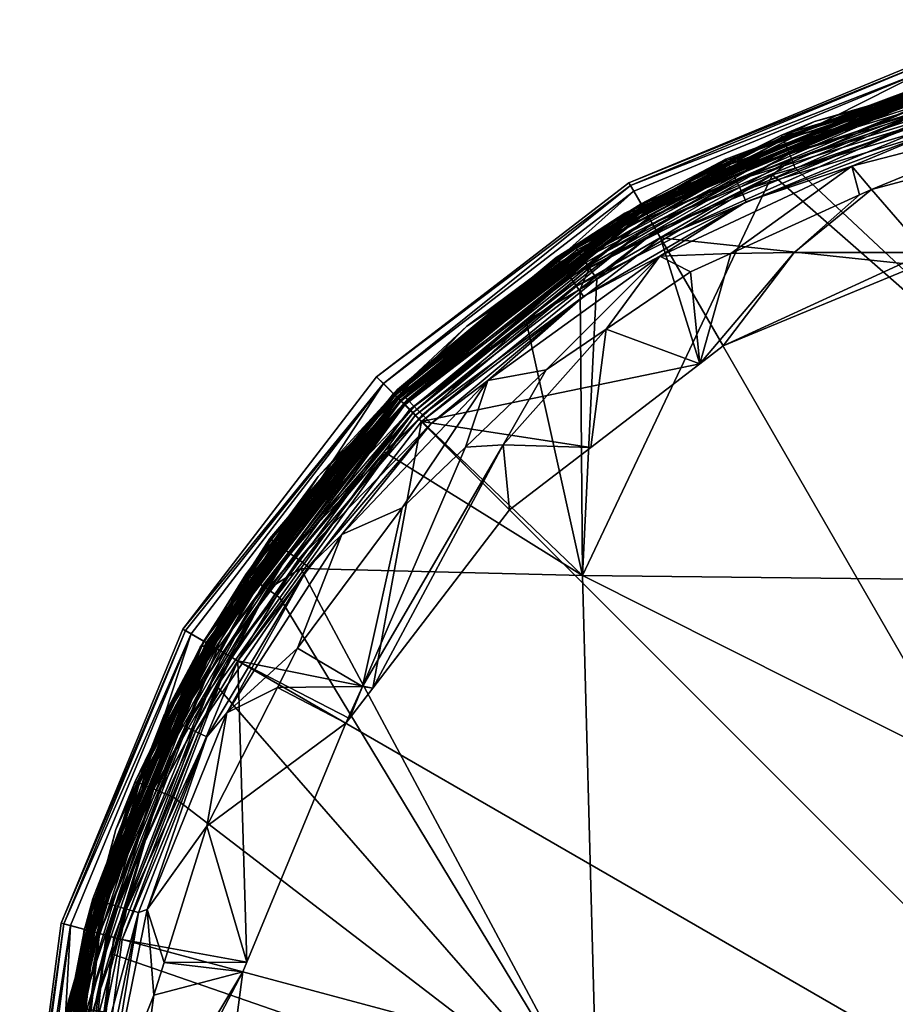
# Model space of a CAD drawing. Extents: x -0.025 to 0.025, y -0.185 to 0.025.
# Tile 47 of 52: x -0.025 to -0.007, y 0.005 to 0.025. Entities that reach past the tile are written whole.
import ezdxf

# ---------------------------------------------------------------- set-up
doc = ezdxf.new("R2010")
doc.units = 0
doc.layers.add('mesh', color=7, linetype='CONTINUOUS')

msp = doc.modelspace()

# ---------------------------------------------------------------- meshes
at = {"layer": 'mesh'}
mesh = msp.add_polyface(dxfattribs=at)
corners = [(-0.018323, 0.011553, 0.321277), (-0.018597, 0.010883, 0.32145), (-0.018674, 0.010782, 0.32145), (-0.01811, 0.011517, 0.32145), (-0.015382, 0.016603, 0.319338), (-0.015248, 0.015248, 0.32145), (-0.020105, 0.011529, 0.317856), (-0.019685, 0.012351, 0.31786), (-0.017499, 0.015289, 0.317864), (-0.016174, 0.016557, 0.31786), (-0.016891, 0.017054, 0.317866), (-0.018759, 0.014729, 0.317869), (-0.019454, 0.014057, 0.317868), (0.0066, 0.024631), (0, 0.0255), (0, 0), (-0.022084, 0.01275), (-0.024631, 0.0066), (-0.018031, 0.018031), (-0.01275, 0.022084), (-0.0255, 0), (-0.024631, -0.0066), (-0.020937, 0.012085, 0.32145), (-0.017095, 0.017092, 0.32145), (-0.021544, 0.012435, 0.322145), (-0.021522, 0.012422, 0.321965), (-0.01759, 0.017587, 0.322145), (-0.021461, 0.012387, 0.321797), (-0.017573, 0.017569, 0.321965), (-0.021365, 0.012332, 0.321653), (-0.017523, 0.01752, 0.321797), (-0.021239, 0.012259, 0.321543), (-0.017444, 0.017441, 0.321653), (-0.021094, 0.012175, 0.321474), (-0.017342, 0.017338, 0.321543), (-0.017223, 0.01722, 0.321474), (-0.017268, 0.017283, 0.357508), (-0.020308, 0.013584, 0.357521), (-0.020418, 0.013658, 0.357465), (-0.017876, 0.016457, 0.357544), (-0.019618, 0.014017, 0.357549), (-0.012236, -0.009027, 0.358674), (-0.022723, -0.008615, 0.357713), (-0.013008, -0.003303, 0.358692), (-0.024143, -0.002756, 0.357669), (-0.013413, 0.002439, 0.358625), (-0.023925, -0.003655, 0.357675), (-0.023952, -0.003545, 0.357675), (-0.022279, 0.009237, 0.357564), (-0.021373, 0.01156, 0.357555), (-0.024008, 0.002352, 0.357615), (-0.023712, 0.004734, 0.35759), (-0.013726, 0.013874, 0.35814), (-0.020054, 0.013407, 0.357551), (0, 0.006984, 0.358891), (0, 0.013722, 0.358537), (0, 0.002476, 0.35893), (0, -0.003197, 0.358978), (0, -0.008899, 0.358934), (-0.021645, 0.012497, 0.184898), (-0.021564, 0.01245, 0.184777), (-0.017673, 0.017673, 0.184898), (-0.017536, 0.017536, 0.184), (-0.017607, 0.017607, 0.184777), (-0.021477, 0.0124, 0.184), (-0.0216, 0.012471, 0.004059), (-0.021477, 0.0124, 0.004), (-0.017536, 0.017536, 0.004), (-0.0216, 0.012471, 0.183941), (-0.021651, 0.0125, 0.1838), (-0.017659, 0.017659, 0.1839), (-0.01745, 0.017465, 0.35737), (-0.020522, 0.013727, 0.357384)]
mesh.append_faces([[corners[k] for k in face] for face in [(0, 1, 2, 2), (0, 3, 1, 1), (4, 3, 0, 0), (5, 3, 4, 4), (6, 0, 2, 2), (7, 0, 6, 6), (0, 8, 9, 9), (7, 8, 0, 0), (10, 11, 12, 12), (11, 8, 7, 7), (13, 14, 15, 15), (15, 16, 17, 17), (15, 18, 16, 16), (19, 18, 15, 15), (15, 20, 21, 21), (17, 20, 15, 15), (22, 2, 1, 1), (3, 22, 1, 1), (3, 23, 22, 22), (5, 23, 3, 3), (24, 25, 26, 26), (25, 27, 28, 28), (27, 29, 30, 30), (29, 31, 32, 32), (31, 33, 34, 34), (33, 22, 35, 35), (36, 37, 38, 38), (37, 39, 40, 40), (41, 42, 43, 43), (43, 44, 45, 45), (46, 47, 43, 43), (45, 48, 49, 49), (50, 51, 45, 45), (45, 40, 52, 52), (45, 53, 40, 40), (49, 53, 45, 45), (54, 52, 55, 55), (54, 45, 52, 52), (56, 45, 54, 54), (57, 45, 56, 56), (57, 43, 45, 45), (58, 43, 57, 57), (58, 41, 43, 43), (59, 60, 61, 61), (62, 63, 64, 64), (65, 66, 67, 67), (64, 68, 62, 62), (68, 69, 70, 70), (71, 38, 72, 72)]])
mesh = msp.add_polyface(dxfattribs=at)
corners = [(-0.006667, 0.02406, 0.317069), (-0.006467, 0.024132, 0.316812), (-0.002646, 0.02486, 0.316801), (-0.006677, 0.024092, 0.316812), (-0.010725, 0.022583, 0.316832), (-0.010709, 0.022553, 0.31709), (-0.006409, 0.02314, 0.317812), (-0.006478, 0.023387, 0.317776), (-0.00254, 0.023879, 0.317801), (-0.00664, 0.023965, 0.317309), (-0.002631, 0.024729, 0.317297), (-0.006542, 0.023617, 0.317675), (-0.006597, 0.023814, 0.317515), (-0.002592, 0.02437, 0.317662), (-0.010597, 0.022322, 0.317537), (-0.002567, 0.024133, 0.317764), (-0.002614, 0.024573, 0.317503), (-0.003788, 0.023547, 0.317805), (-0.006439, 0.024025, 0.322145), (-0.012426, 0.021519, 0.321965), (-0.006432, 0.024001, 0.321965), (-0.012391, 0.021458, 0.321797), (-0.006414, 0.023933, 0.321797), (-0.003983, 0.023968, 0.357414), (-0.004722, 0.023748, 0.35742), (-0.004772, 0.02396, 0.357386), (-0.004823, 0.024213, 0.357244), (-0.009442, 0.022812, 0.357286), (-0.004845, 0.02432, 0.357138), (-0.004798, 0.024091, 0.357328), (-0.009394, 0.022697, 0.357369), (-0.009342, 0.022574, 0.357427), (-0.009275, 0.022396, 0.357459), (-0.004884, 0.024503, 0.356736), (-0.005105, 0.02447, 0.356601), (-0.004885, 0.024498, 0.3566), (-0.006451, 0.024077, 0.356613), (-0.008867, 0.023371, 0.356634), (-0.00956, 0.023084, 0.35678), (-0.004876, 0.024467, 0.356877), (-0.009545, 0.023051, 0.35692), (-0.004863, 0.024406, 0.357013), (-0.009519, 0.022993, 0.357056), (-0.009485, 0.022912, 0.357181), (0, 0.024873, 0.322145), (-0.009542, 0.023044, 0.356642), (-0.006469, 0.024142, 0.184898), (-0.01245, 0.021564, 0.184777), (-0.006445, 0.024052, 0.184777), (0, 0.024993, 0.184898), (-0.006419, 0.023955, 0.184), (0, 0.0249, 0.184777), (-0.0066, 0.024631), (0, 0.0255, 0.0038), (-0.0066, 0.024631, 0.0038), (-0.0124, 0.021477, 0.004), (-0.006548, 0.024438, 0.004), (-0.006419, 0.023955, 0.004), (-0.012721, 0.022033, 0.003941), (-0.006585, 0.024575, 0.003941), (-0.01275, 0.022084, 0.0038), (-0.00647, 0.024148, 0.0042), (0, 0.025, 0.1838), (-0.00647, 0.024148, 0.1838), (-0.012471, 0.0216, 0.004059), (-0.006455, 0.024092, 0.004059), (-0.012471, 0.0216, 0.183941), (-0.006455, 0.024092, 0.183941), (-0.0125, 0.021651, 0.1838)]
mesh.append_faces([[corners[k] for k in face] for face in [(0, 1, 2, 2), (0, 3, 1, 1), (0, 4, 3, 3), (5, 4, 0, 0), (6, 7, 8, 8), (9, 0, 10, 10), (9, 5, 0, 0), (11, 12, 13, 13), (11, 14, 12, 12), (7, 11, 15, 15), (9, 16, 12, 12), (10, 16, 9, 9), (8, 17, 6, 6), (18, 19, 20, 20), (20, 21, 22, 22), (23, 24, 25, 25), (26, 27, 28, 28), (29, 30, 26, 26), (25, 31, 29, 29), (24, 32, 25, 25), (33, 34, 35, 35), (36, 34, 33, 33), (33, 37, 36, 36), (33, 38, 37, 37), (39, 38, 33, 33), (39, 40, 38, 38), (41, 40, 39, 39), (41, 42, 40, 40), (28, 42, 41, 41), (27, 43, 28, 28), (18, 34, 36, 36), (18, 35, 34, 34), (44, 35, 18, 18), (18, 37, 45, 45), (36, 37, 18, 18), (46, 47, 48, 48), (46, 1, 3, 3), (49, 1, 46, 46), (4, 46, 3, 3), (50, 51, 48, 48), (52, 53, 54, 54), (55, 56, 57, 57), (56, 58, 59, 59), (59, 60, 54, 54), (61, 62, 63, 63), (61, 64, 65, 65), (65, 55, 57, 57), (50, 66, 67, 67), (67, 68, 63, 63)]])
mesh = msp.add_polyface(dxfattribs=at)
corners = [(-0.010709, 0.022553, 0.31709), (-0.012458, 0.021578, 0.316842), (-0.010725, 0.022583, 0.316832), (-0.014253, 0.020498, 0.31711), (-0.014274, 0.020525, 0.316852), (-0.010295, 0.021689, 0.317832), (-0.013849, 0.019922, 0.317817), (-0.010405, 0.021921, 0.317796), (-0.010666, 0.022464, 0.31733), (-0.014196, 0.020417, 0.317351), (-0.010508, 0.022137, 0.317696), (-0.014105, 0.020288, 0.317557), (-0.010597, 0.022322, 0.317537), (-0.013987, 0.020119, 0.317716), (-0.006597, 0.023814, 0.317515), (-0.008085, 0.022438, 0.317822), (-0.012104, 0.020551, 0.317844), (-0.012438, 0.02154, 0.322145), (-0.012426, 0.021519, 0.321965), (-0.006439, 0.024025, 0.322145), (-0.012837, 0.021449, 0.356679), (-0.012486, 0.021619, 0.356675), (-0.01389, 0.020769, 0.35683), (-0.00956, 0.023084, 0.35678), (-0.009542, 0.023044, 0.356642), (-0.009545, 0.023051, 0.35692), (-0.013868, 0.02074, 0.356971), (-0.009519, 0.022993, 0.357056), (-0.013832, 0.020688, 0.357106), (-0.009485, 0.022912, 0.357181), (-0.013782, 0.020615, 0.35723), (-0.013721, 0.020525, 0.357336), (-0.009442, 0.022812, 0.357286), (-0.013651, 0.020422, 0.357418), (-0.009394, 0.022697, 0.357369), (-0.009342, 0.022574, 0.357427), (-0.013577, 0.020311, 0.357474), (-0.009748, 0.022256, 0.357464), (-0.009275, 0.022396, 0.357459), (-0.013856, 0.020721, 0.35669), (-0.012497, 0.021645, 0.184898), (-0.01245, 0.021564, 0.184777), (-0.006469, 0.024142, 0.184898), (-0.0124, 0.021477, 0.184), (-0.006445, 0.024052, 0.184777), (-0.01275, 0.022084), (-0.0066, 0.024631, 0.0038), (-0.01275, 0.022084, 0.0038), (-0.0066, 0.024631), (-0.0124, 0.021477, 0.004), (-0.01265, 0.02191, 0.004), (-0.006548, 0.024438, 0.004), (-0.012721, 0.022033, 0.003941), (-0.006585, 0.024575, 0.003941), (-0.018031, 0.018031, 0.0038), (-0.0125, 0.021651, 0.0042), (-0.00647, 0.024148, 0.1838), (-0.0125, 0.021651, 0.1838), (-0.00647, 0.024148, 0.0042), (-0.012471, 0.0216, 0.004059), (-0.006455, 0.024092, 0.004059), (-0.012471, 0.0216, 0.183941), (-0.006419, 0.023955, 0.184), (-0.006455, 0.024092, 0.183941)]
mesh.append_faces([[corners[k] for k in face] for face in [(0, 1, 2, 2), (3, 1, 0, 0), (3, 4, 1, 1), (5, 6, 7, 7), (8, 3, 0, 0), (9, 3, 8, 8), (10, 11, 12, 12), (13, 11, 10, 10), (7, 13, 10, 10), (8, 12, 9, 9), (8, 14, 12, 12), (5, 15, 16, 16), (17, 18, 19, 19), (20, 21, 22, 22), (23, 21, 24, 24), (23, 22, 21, 21), (25, 22, 23, 23), (25, 26, 22, 22), (27, 26, 25, 25), (27, 28, 26, 26), (29, 28, 27, 27), (29, 30, 28, 28), (29, 31, 30, 30), (32, 31, 29, 29), (32, 33, 31, 31), (34, 33, 32, 32), (35, 36, 34, 34), (35, 37, 36, 36), (38, 37, 35, 35), (19, 24, 17, 17), (17, 20, 39, 39), (17, 21, 20, 20), (24, 21, 17, 17), (40, 41, 42, 42), (1, 40, 2, 2), (1, 4, 40, 40), (43, 44, 41, 41), (45, 46, 47, 47), (48, 46, 45, 45), (49, 50, 51, 51), (50, 52, 51, 51), (52, 47, 53, 53), (52, 54, 47, 47), (55, 56, 57, 57), (58, 56, 55, 55), (55, 59, 58, 58), (59, 49, 60, 60), (43, 61, 62, 62), (61, 57, 63, 63)]])
mesh = msp.add_polyface(dxfattribs=at)
corners = [(-0.004138, 0.022887, 0.317808), (-0.005581, 0.020829, 0.32145), (-0.004689, 0.022741, 0.31781), (-0.003172, 0.021146, 0.32145), (-0.006529, 0.02063, 0.321317), (-0.010782, 0.018674, 0.32145), (-0.009293, 0.02063, 0.319354), (-0.006701, 0.020365, 0.32145), (-0.006075, 0.020624, 0.32145), (-0.007674, 0.021951, 0.317821), (-0.007927, 0.021835, 0.317822), (-0.006409, 0.02314, 0.317812), (-0.010405, 0.021921, 0.317796), (-0.006478, 0.023387, 0.317776), (-0.010295, 0.021689, 0.317832), (-0.010666, 0.022464, 0.31733), (-0.010709, 0.022553, 0.31709), (-0.00664, 0.023965, 0.317309), (-0.010508, 0.022137, 0.317696), (-0.010597, 0.022322, 0.317537), (-0.006542, 0.023617, 0.317675), (-0.006597, 0.023814, 0.317515), (-0.008085, 0.022438, 0.317822), (-0.003788, 0.023547, 0.317805), (-0.010618, 0.020609, 0.317836), (0, 0), (-0.0066, 0.024631), (-0.01275, 0.022084), (-0.006257, 0.023349, 0.32145), (-0.012088, 0.020934, 0.32145), (-0.012426, 0.021519, 0.321965), (-0.012391, 0.021458, 0.321797), (-0.006432, 0.024001, 0.321965), (-0.006414, 0.023933, 0.321797), (-0.012335, 0.021361, 0.321653), (-0.006385, 0.023826, 0.321653), (-0.012263, 0.021236, 0.321543), (-0.006348, 0.023686, 0.321543), (-0.012178, 0.02109, 0.321474), (-0.006304, 0.023524, 0.321474), (-0.004823, 0.024213, 0.357244), (-0.009394, 0.022697, 0.357369), (-0.009442, 0.022812, 0.357286), (-0.004798, 0.024091, 0.357328), (-0.009342, 0.022574, 0.357427), (-0.004772, 0.02396, 0.357386), (-0.009275, 0.022396, 0.357459), (-0.00956, 0.023084, 0.35678), (-0.009542, 0.023044, 0.356642), (-0.008867, 0.023371, 0.356634), (-0.004845, 0.02432, 0.357138), (-0.009485, 0.022912, 0.357181), (-0.009519, 0.022993, 0.357056), (-0.004722, 0.023748, 0.35742), (0, 0.013722, 0.358537), (-0.009748, 0.022256, 0.357464), (-0.013726, 0.013874, 0.35814), (-0.010725, 0.022583, 0.316832), (-0.012497, 0.021645, 0.184898), (-0.006469, 0.024142, 0.184898), (-0.006419, 0.023955, 0.184), (-0.006445, 0.024052, 0.184777), (-0.0124, 0.021477, 0.184)]
mesh.append_faces([[corners[k] for k in face] for face in [(0, 1, 2, 2), (0, 3, 1, 1), (4, 5, 6, 6), (4, 7, 5, 5), (8, 7, 4, 4), (9, 6, 10, 10), (9, 4, 6, 6), (2, 4, 9, 9), (2, 8, 4, 4), (1, 8, 2, 2), (11, 12, 13, 13), (14, 12, 11, 11), (15, 16, 17, 17), (18, 19, 20, 20), (13, 18, 20, 20), (12, 18, 13, 13), (17, 21, 15, 15), (11, 22, 14, 14), (11, 23, 22, 22), (22, 10, 24, 24), (22, 9, 10, 10), (23, 9, 22, 22), (23, 2, 9, 9), (25, 26, 27, 27), (28, 1, 3, 3), (28, 8, 1, 1), (28, 7, 8, 8), (29, 7, 28, 28), (29, 5, 7, 7), (30, 31, 32, 32), (33, 34, 35, 35), (31, 34, 33, 33), (35, 36, 37, 37), (34, 36, 35, 35), (37, 38, 39, 39), (36, 38, 37, 37), (39, 29, 28, 28), (38, 29, 39, 39), (40, 41, 42, 42), (43, 44, 41, 41), (45, 46, 44, 44), (47, 48, 49, 49), (50, 51, 52, 52), (53, 54, 46, 46), (54, 55, 46, 46), (54, 56, 55, 55), (57, 58, 59, 59), (60, 61, 62, 62)]])
mesh = msp.add_polyface(dxfattribs=at)
corners = [(-0.007927, 0.021835, 0.317822), (-0.009293, 0.02063, 0.319354), (-0.010618, 0.020609, 0.317836), (-0.01127, 0.0183, 0.32145), (-0.010782, 0.018674, 0.32145), (-0.011463, 0.020223, 0.31784), (-0.01323, 0.019026, 0.317849), (-0.013548, 0.016551, 0.32145), (-0.015382, 0.016603, 0.319338), (-0.015248, 0.015248, 0.32145), (-0.014481, 0.018177, 0.317855), (-0.013702, 0.01971, 0.317852), (-0.013849, 0.019922, 0.317817), (-0.010295, 0.021689, 0.317832), (-0.017072, 0.017237, 0.317832), (-0.013987, 0.020119, 0.317716), (-0.010405, 0.021921, 0.317796), (-0.014196, 0.020417, 0.317351), (-0.010597, 0.022322, 0.317537), (-0.014105, 0.020288, 0.317557), (-0.012104, 0.020551, 0.317844), (-0.015703, 0.017951, 0.317863), (-0.008085, 0.022438, 0.317822), (-0.012088, 0.020934, 0.32145), (-0.017095, 0.017092, 0.32145), (-0.012438, 0.02154, 0.322145), (-0.017573, 0.017569, 0.321965), (-0.012426, 0.021519, 0.321965), (-0.017523, 0.01752, 0.321797), (-0.012391, 0.021458, 0.321797), (-0.017444, 0.017441, 0.321653), (-0.012335, 0.021361, 0.321653), (-0.017342, 0.017338, 0.321543), (-0.012263, 0.021236, 0.321543), (-0.017223, 0.01722, 0.321474), (-0.012178, 0.02109, 0.321474), (-0.013577, 0.020311, 0.357474), (-0.013425, 0.020069, 0.357504), (-0.013773, 0.019862, 0.357508), (-0.009748, 0.022256, 0.357464), (-0.012837, 0.021449, 0.356679), (-0.01389, 0.020769, 0.35683), (-0.013856, 0.020721, 0.35669), (-0.016141, 0.019088, 0.356715), (-0.017268, 0.017283, 0.357508), (-0.013651, 0.020422, 0.357418), (-0.014903, 0.01919, 0.35752), (-0.009394, 0.022697, 0.357369), (-0.013726, 0.013874, 0.35814), (-0.012497, 0.021645, 0.184898), (-0.017607, 0.017607, 0.184777), (-0.01245, 0.021564, 0.184777), (-0.017536, 0.017536, 0.004), (-0.01265, 0.02191, 0.004), (-0.0124, 0.021477, 0.004), (-0.01789, 0.01789, 0.004), (-0.012721, 0.022033, 0.003941), (-0.0125, 0.021651, 0.0042), (-0.012471, 0.0216, 0.004059), (-0.0124, 0.021477, 0.184), (-0.017536, 0.017536, 0.184), (-0.012471, 0.0216, 0.183941), (-0.017678, 0.017678, 0.1838), (-0.0125, 0.021651, 0.1838), (-0.01745, 0.017465, 0.35737), (-0.013721, 0.020525, 0.357336), (-0.017602, 0.017612, 0.356726)]
mesh.append_faces([[corners[k] for k in face] for face in [(0, 1, 2, 2), (1, 3, 2, 2), (1, 4, 3, 3), (3, 5, 2, 2), (3, 6, 5, 5), (7, 6, 3, 3), (7, 8, 6, 6), (9, 8, 7, 7), (8, 10, 6, 6), (11, 12, 13, 13), (11, 14, 12, 12), (12, 15, 16, 16), (17, 18, 19, 19), (11, 20, 21, 21), (13, 20, 11, 11), (20, 10, 21, 21), (20, 6, 10, 10), (20, 5, 6, 6), (20, 2, 5, 5), (22, 2, 20, 20), (23, 3, 4, 4), (24, 3, 23, 23), (24, 7, 3, 3), (25, 26, 27, 27), (27, 28, 29, 29), (29, 30, 31, 31), (31, 32, 33, 33), (33, 34, 35, 35), (35, 24, 23, 23), (36, 37, 38, 38), (36, 39, 37, 37), (40, 41, 42, 42), (41, 43, 42, 42), (36, 44, 45, 45), (38, 46, 36, 36), (47, 36, 45, 45), (48, 37, 39, 39), (48, 38, 37, 37), (46, 38, 48, 48), (25, 42, 43, 43), (49, 50, 51, 51), (52, 53, 54, 54), (53, 55, 56, 56), (57, 52, 58, 58), (58, 52, 54, 54), (59, 60, 61, 61), (61, 62, 63, 63), (45, 64, 65, 65), (43, 66, 25, 25)]])
mesh = msp.add_polyface(dxfattribs=at)
corners = [(-0.016891, 0.017054, 0.317866), (-0.019664, 0.014209, 0.317833), (-0.017072, 0.017237, 0.317832), (-0.019454, 0.014057, 0.317868), (-0.017499, 0.017667, 0.317366), (-0.020235, 0.014623, 0.317126), (-0.01757, 0.017737, 0.317125), (-0.020155, 0.014564, 0.317367), (-0.017242, 0.017408, 0.317731), (-0.020026, 0.014471, 0.317574), (-0.017388, 0.017555, 0.317572), (-0.019859, 0.01435, 0.317733), (-0.015703, 0.017951, 0.317863), (-0.018759, 0.014729, 0.317869), (-0.017499, 0.015289, 0.317864), (-0.016174, 0.016557, 0.31786), (-0.01759, 0.017587, 0.322145), (-0.021522, 0.012422, 0.321965), (-0.017573, 0.017569, 0.321965), (-0.021461, 0.012387, 0.321797), (-0.017523, 0.01752, 0.321797), (-0.021365, 0.012332, 0.321653), (-0.017444, 0.017441, 0.321653), (-0.021239, 0.012259, 0.321543), (-0.017342, 0.017338, 0.321543), (-0.021094, 0.012175, 0.321474), (-0.017223, 0.01722, 0.321474), (-0.020937, 0.012085, 0.32145), (-0.017095, 0.017092, 0.32145), (-0.017662, 0.017673, 0.356866), (-0.020769, 0.013891, 0.35688), (-0.019256, 0.015941, 0.356738), (-0.017636, 0.017648, 0.357006), (-0.020739, 0.013871, 0.35702), (-0.013868, 0.02074, 0.356971), (-0.017268, 0.017283, 0.357508), (-0.017876, 0.016457, 0.357544), (-0.020308, 0.013584, 0.357521), (-0.017131, 0.017142, 0.357538), (-0.017591, 0.017604, 0.357142), (-0.017528, 0.017542, 0.357265), (-0.020613, 0.013788, 0.357279), (-0.020686, 0.013837, 0.357155), (-0.013726, 0.013874, 0.35814), (-0.019618, 0.014017, 0.357549), (-0.017673, 0.017673, 0.184898), (-0.021564, 0.01245, 0.184777), (-0.017607, 0.017607, 0.184777), (-0.017594, 0.017761, 0.316866), (-0.020263, 0.014643, 0.316868), (-0.018031, 0.018031), (-0.018031, 0.018031, 0.0038), (-0.022084, 0.01275), (-0.01275, 0.022084, 0.0038), (-0.021477, 0.0124, 0.004), (-0.01789, 0.01789, 0.004), (-0.017536, 0.017536, 0.004), (-0.02191, 0.01265, 0.004), (-0.022033, 0.012721, 0.003941), (-0.022084, 0.01275, 0.0038), (-0.017678, 0.017678, 0.0042), (-0.017678, 0.017678, 0.1838), (-0.021651, 0.0125, 0.0042), (-0.0216, 0.012471, 0.004059), (-0.017536, 0.017536, 0.184), (-0.0216, 0.012471, 0.183941), (-0.017659, 0.017659, 0.1839), (-0.021651, 0.0125, 0.1838), (-0.01745, 0.017465, 0.35737), (-0.020418, 0.013658, 0.357465), (-0.017602, 0.017612, 0.356726), (-0.016141, 0.019088, 0.356715)]
mesh.append_faces([[corners[k] for k in face] for face in [(0, 1, 2, 2), (3, 1, 0, 0), (4, 5, 6, 6), (7, 5, 4, 4), (8, 9, 10, 10), (11, 9, 8, 8), (2, 11, 8, 8), (1, 11, 2, 2), (7, 10, 9, 9), (4, 10, 7, 7), (0, 12, 13, 13), (12, 14, 13, 13), (12, 15, 14, 14), (16, 17, 18, 18), (18, 19, 20, 20), (20, 21, 22, 22), (22, 23, 24, 24), (24, 25, 26, 26), (26, 27, 28, 28), (29, 30, 31, 31), (29, 32, 33, 33), (34, 32, 29, 29), (35, 36, 37, 37), (35, 38, 36, 36), (39, 40, 41, 41), (32, 39, 42, 42), (43, 44, 36, 36), (45, 46, 47, 47), (5, 48, 6, 6), (5, 49, 48, 48), (45, 48, 49, 49), (50, 51, 52, 52), (50, 53, 51, 51), (54, 55, 56, 56), (54, 57, 55, 55), (57, 58, 55, 55), (55, 59, 51, 51), (58, 59, 55, 55), (60, 61, 62, 62), (60, 63, 56, 56), (62, 63, 60, 60), (64, 65, 66, 66), (66, 67, 61, 61), (68, 41, 40, 40), (35, 69, 68, 68), (29, 70, 71, 71), (31, 70, 29, 29), (16, 70, 31, 31)]])
mesh = msp.add_polyface(dxfattribs=at)
corners = [(-0.015382, 0.016603, 0.319338), (-0.016174, 0.016557, 0.31786), (-0.014481, 0.018177, 0.317855), (-0.018323, 0.011553, 0.321277), (-0.016891, 0.017054, 0.317866), (-0.017072, 0.017237, 0.317832), (-0.013702, 0.01971, 0.317852), (-0.014196, 0.020417, 0.317351), (-0.01757, 0.017737, 0.317125), (-0.014253, 0.020498, 0.31711), (-0.017499, 0.017667, 0.317366), (-0.013987, 0.020119, 0.317716), (-0.017388, 0.017555, 0.317572), (-0.014105, 0.020288, 0.317557), (-0.017242, 0.017408, 0.317731), (-0.013849, 0.019922, 0.317817), (-0.015703, 0.017951, 0.317863), (-0.015248, 0.015248, 0.32145), (-0.013548, 0.016551, 0.32145), (-0.017095, 0.017092, 0.32145), (-0.01759, 0.017587, 0.322145), (-0.017573, 0.017569, 0.321965), (-0.012438, 0.02154, 0.322145), (-0.017523, 0.01752, 0.321797), (-0.012426, 0.021519, 0.321965), (-0.017444, 0.017441, 0.321653), (-0.012391, 0.021458, 0.321797), (-0.017342, 0.017338, 0.321543), (-0.012335, 0.021361, 0.321653), (-0.017223, 0.01722, 0.321474), (-0.012263, 0.021236, 0.321543), (-0.012178, 0.02109, 0.321474), (-0.01389, 0.020769, 0.35683), (-0.017662, 0.017673, 0.356866), (-0.016141, 0.019088, 0.356715), (-0.013868, 0.02074, 0.356971), (-0.013832, 0.020688, 0.357106), (-0.017636, 0.017648, 0.357006), (-0.014903, 0.01919, 0.35752), (-0.017131, 0.017142, 0.357538), (-0.017268, 0.017283, 0.357508), (-0.013782, 0.020615, 0.35723), (-0.017528, 0.017542, 0.357265), (-0.017591, 0.017604, 0.357142), (-0.013577, 0.020311, 0.357474), (-0.013726, 0.013874, 0.35814), (-0.017876, 0.016457, 0.357544), (-0.017673, 0.017673, 0.184898), (-0.017607, 0.017607, 0.184777), (-0.012497, 0.021645, 0.184898), (-0.017594, 0.017761, 0.316866), (-0.014274, 0.020525, 0.316852), (-0.017536, 0.017536, 0.184), (-0.01245, 0.021564, 0.184777), (-0.0124, 0.021477, 0.184), (-0.01275, 0.022084), (-0.01275, 0.022084, 0.0038), (-0.018031, 0.018031), (-0.017536, 0.017536, 0.004), (-0.01789, 0.01789, 0.004), (-0.01265, 0.02191, 0.004), (-0.018031, 0.018031, 0.0038), (-0.012721, 0.022033, 0.003941), (-0.017678, 0.017678, 0.0042), (-0.0125, 0.021651, 0.1838), (-0.017678, 0.017678, 0.1838), (-0.0125, 0.021651, 0.0042), (-0.017659, 0.017659, 0.1839), (-0.012471, 0.0216, 0.183941), (-0.01745, 0.017465, 0.35737), (-0.013721, 0.020525, 0.357336), (-0.013651, 0.020422, 0.357418), (-0.017602, 0.017612, 0.356726)]
mesh.append_faces([[corners[k] for k in face] for face in [(0, 1, 2, 2), (3, 1, 0, 0), (4, 5, 6, 6), (7, 8, 9, 9), (10, 8, 7, 7), (11, 12, 13, 13), (14, 12, 11, 11), (15, 14, 11, 11), (5, 14, 15, 15), (10, 13, 12, 12), (7, 13, 10, 10), (6, 16, 4, 4), (16, 2, 1, 1), (17, 18, 19, 19), (20, 21, 22, 22), (21, 23, 24, 24), (23, 25, 26, 26), (25, 27, 28, 28), (27, 29, 30, 30), (29, 19, 31, 31), (32, 33, 34, 34), (35, 33, 32, 32), (36, 37, 35, 35), (38, 39, 40, 40), (41, 42, 43, 43), (44, 38, 40, 40), (36, 43, 37, 37), (36, 41, 43, 43), (45, 39, 38, 38), (45, 46, 39, 39), (47, 48, 49, 49), (9, 50, 51, 51), (8, 50, 9, 9), (49, 50, 47, 47), (49, 51, 50, 50), (52, 53, 48, 48), (54, 53, 52, 52), (55, 56, 57, 57), (58, 59, 60, 60), (59, 61, 62, 62), (63, 64, 65, 65), (66, 64, 63, 63), (63, 58, 66, 66), (52, 67, 68, 68), (67, 65, 68, 68), (41, 69, 42, 42), (70, 69, 41, 41), (71, 40, 69, 69), (22, 72, 20, 20)]])
mesh = msp.add_polyface(dxfattribs=at)
corners = [(-0.022361, -0.006421, 0.317701), (-0.020829, -0.005581, 0.32145), (-0.020489, -0.006401, 0.32145), (-0.022477, 0.005779, 0.317819), (-0.020745, 0.005783, 0.32145), (-0.020829, 0.005581, 0.32145), (-0.021585, 0.00863, 0.317841), (-0.018674, 0.010782, 0.32145), (-0.020105, 0.011529, 0.317856), (-0.020235, 0.014623, 0.317126), (-0.022451, 0.01092, 0.317113), (-0.021573, 0.012454, 0.31686), (-0.020263, 0.014643, 0.316868), (-0.019454, 0.014057, 0.317868), (-0.021819, 0.010609, 0.31782), (-0.019664, 0.014209, 0.317833), (-0.021586, 0.010495, 0.317855), (-0.020155, 0.014564, 0.317367), (-0.022362, 0.010876, 0.317354), (-0.019859, 0.01435, 0.317733), (-0.02222, 0.010805, 0.317561), (-0.020026, 0.014471, 0.317574), (-0.022035, 0.010714, 0.31772), (-0.021164, 0.010997, 0.317858), (-0.018759, 0.014729, 0.317869), (-0.019685, 0.012351, 0.31786), (-0.020937, 0.012085, 0.32145), (-0.023353, 0.006254, 0.32145), (-0.020308, 0.013584, 0.357521), (-0.020054, 0.013407, 0.357551), (-0.021373, 0.01156, 0.357555), (-0.020769, 0.013891, 0.35688), (-0.020704, 0.013845, 0.356743), (-0.019256, 0.015941, 0.356738), (-0.021641, 0.01249, 0.356746), (-0.017662, 0.017673, 0.356866), (-0.020739, 0.013871, 0.35702), (-0.020522, 0.013727, 0.357384), (-0.022909, 0.009495, 0.357287), (-0.020613, 0.013788, 0.357279), (-0.020418, 0.013658, 0.357465), (-0.022808, 0.009454, 0.357392), (-0.022693, 0.009406, 0.357473), (-0.022571, 0.009355, 0.357529), (-0.019618, 0.014017, 0.357549), (-0.017591, 0.017604, 0.357142), (-0.020686, 0.013837, 0.357155), (-0.017636, 0.017648, 0.357006), (-0.013008, -0.003303, 0.358692), (-0.023052, -0.007261, 0.357703), (-0.023925, -0.003655, 0.357675), (-0.013413, 0.002439, 0.358625), (-0.0243, 0.000005, 0.357639), (-0.024008, 0.002352, 0.357615), (-0.024143, -0.002756, 0.357669), (-0.023952, -0.003545, 0.357675), (-0.023561, 0.005951, 0.357578), (-0.022279, 0.009237, 0.357564), (-0.023712, 0.004734, 0.35759), (-0.021544, 0.012435, 0.322145), (-0.01759, 0.017587, 0.322145), (-0.017673, 0.017673, 0.184898), (-0.021645, 0.012497, 0.184898), (-0.021477, 0.0124, 0.184), (-0.017607, 0.017607, 0.184777), (-0.021564, 0.01245, 0.184777), (-0.022084, 0.01275), (-0.018031, 0.018031, 0.0038), (-0.022084, 0.01275, 0.0038), (-0.021651, 0.0125, 0.0042), (-0.017678, 0.017678, 0.1838), (-0.021651, 0.0125, 0.1838), (-0.01745, 0.017465, 0.35737)]
mesh.append_faces([[corners[k] for k in face] for face in [(0, 1, 2, 2), (3, 4, 5, 5), (6, 7, 4, 4), (8, 7, 6, 6), (9, 10, 11, 11), (11, 12, 9, 9), (13, 14, 15, 15), (16, 14, 13, 13), (17, 10, 9, 9), (18, 10, 17, 17), (19, 20, 21, 21), (22, 20, 19, 19), (15, 22, 19, 19), (14, 22, 15, 15), (17, 21, 18, 18), (13, 23, 16, 16), (13, 24, 23, 23), (23, 8, 6, 6), (23, 25, 8, 8), (24, 25, 23, 23), (26, 4, 7, 7), (27, 4, 26, 26), (27, 5, 4, 4), (28, 29, 30, 30), (31, 32, 33, 33), (31, 34, 32, 32), (35, 36, 31, 31), (37, 38, 39, 39), (40, 41, 37, 37), (28, 42, 40, 40), (30, 43, 28, 28), (28, 44, 29, 29), (45, 39, 46, 46), (47, 46, 36, 36), (48, 49, 50, 50), (51, 52, 53, 53), (51, 54, 52, 52), (48, 55, 54, 54), (51, 56, 57, 57), (51, 58, 56, 56), (59, 32, 34, 34), (59, 33, 32, 32), (60, 33, 59, 59), (61, 12, 62, 62), (12, 11, 62, 62), (63, 64, 65, 65), (66, 67, 68, 68), (69, 70, 71, 71), (72, 37, 39, 39)]])
mesh = msp.add_polyface(dxfattribs=at)
corners = [(-0.022451, 0.01092, 0.317113), (-0.022481, 0.010936, 0.316855), (-0.021573, 0.012454, 0.31686), (-0.023968, 0.00711, 0.316829), (-0.021586, 0.010495, 0.317855), (-0.023263, 0.006893, 0.317794), (-0.021819, 0.010609, 0.31782), (-0.022362, 0.010876, 0.317354), (-0.023936, 0.007099, 0.317087), (-0.022035, 0.010714, 0.31772), (-0.02369, 0.007022, 0.317534), (-0.02222, 0.010805, 0.317561), (-0.023493, 0.006962, 0.317693), (-0.020026, 0.014471, 0.317574), (-0.021544, 0.012435, 0.322145), (-0.024005, 0.006429, 0.321965), (-0.021522, 0.012422, 0.321965), (-0.024029, 0.006435, 0.322145), (-0.023937, 0.00641, 0.321797), (-0.021461, 0.012387, 0.321797), (-0.023829, 0.006382, 0.321653), (-0.021365, 0.012332, 0.321653), (-0.023689, 0.006344, 0.321543), (-0.021239, 0.012259, 0.321543), (-0.023527, 0.006301, 0.321474), (-0.021094, 0.012175, 0.321474), (-0.023353, 0.006254, 0.32145), (-0.020937, 0.012085, 0.32145), (-0.023084, 0.009566, 0.35689), (-0.021641, 0.01249, 0.356746), (-0.020769, 0.013891, 0.35688), (-0.021723, 0.012371, 0.356746), (-0.023033, 0.009541, 0.356755), (-0.02305, 0.009552, 0.357029), (-0.020739, 0.013871, 0.35702), (-0.020522, 0.013727, 0.357384), (-0.022808, 0.009454, 0.357392), (-0.022909, 0.009495, 0.357287), (-0.020418, 0.013658, 0.357465), (-0.022693, 0.009406, 0.357473), (-0.020308, 0.013584, 0.357521), (-0.022571, 0.009355, 0.357529), (-0.021373, 0.01156, 0.357555), (-0.022279, 0.009237, 0.357564), (-0.020686, 0.013837, 0.357155), (-0.022991, 0.009529, 0.357164), (-0.020613, 0.013788, 0.357279), (-0.021645, 0.012497, 0.184898), (-0.024052, 0.006445, 0.184777), (-0.021564, 0.01245, 0.184777), (-0.024142, 0.006469, 0.184898), (-0.021477, 0.0124, 0.184), (-0.023955, 0.006419, 0.184), (-0.022084, 0.01275), (-0.022084, 0.01275, 0.0038), (-0.024631, 0.0066), (-0.023955, 0.006419, 0.004), (-0.02191, 0.01265, 0.004), (-0.021477, 0.0124, 0.004), (-0.024438, 0.006548, 0.004), (-0.024575, 0.006585, 0.003941), (-0.022033, 0.012721, 0.003941), (-0.024631, 0.0066, 0.0038), (-0.021651, 0.0125, 0.0042), (-0.021651, 0.0125, 0.1838), (-0.024148, 0.00647, 0.0042), (-0.024092, 0.006455, 0.004059), (-0.0216, 0.012471, 0.004059), (-0.024092, 0.006455, 0.183941), (-0.0216, 0.012471, 0.183941), (-0.024148, 0.00647, 0.1838)]
mesh.append_faces([[corners[k] for k in face] for face in [(0, 1, 2, 2), (0, 3, 1, 1), (4, 5, 6, 6), (7, 8, 0, 0), (9, 10, 11, 11), (6, 12, 9, 9), (7, 13, 11, 11), (14, 15, 16, 16), (17, 15, 14, 14), (16, 18, 19, 19), (15, 18, 16, 16), (19, 20, 21, 21), (21, 22, 23, 23), (23, 24, 25, 25), (25, 26, 27, 27), (28, 29, 30, 30), (28, 31, 29, 29), (32, 31, 28, 28), (30, 33, 28, 28), (30, 34, 33, 33), (35, 36, 37, 37), (38, 39, 36, 36), (40, 41, 39, 39), (42, 43, 41, 41), (44, 37, 45, 45), (44, 46, 37, 37), (34, 45, 33, 33), (34, 44, 45, 45), (14, 31, 32, 32), (29, 31, 14, 14), (47, 48, 49, 49), (50, 48, 47, 47), (47, 2, 1, 1), (51, 49, 52, 52), (53, 54, 55, 55), (56, 57, 58, 58), (56, 59, 57, 57), (57, 60, 61, 61), (59, 60, 57, 57), (61, 62, 54, 54), (60, 62, 61, 61), (63, 64, 65, 65), (63, 66, 67, 67), (65, 66, 63, 63), (67, 56, 58, 58), (66, 56, 67, 67), (51, 68, 69, 69), (69, 70, 64, 64), (68, 70, 69, 69)]])
mesh = msp.add_polyface(dxfattribs=at)
corners = [(-0.023936, 0.007099, 0.317087), (-0.024101, 0.006461, 0.316823), (-0.023968, 0.00711, 0.316829), (-0.024801, 0.002871, 0.317049), (-0.023016, 0.00682, 0.317829), (-0.024105, 0.002784, 0.317756), (-0.023263, 0.006893, 0.317794), (-0.02385, 0.002754, 0.317791), (-0.023841, 0.007068, 0.317327), (-0.024703, 0.002858, 0.317289), (-0.023493, 0.006962, 0.317693), (-0.024547, 0.002838, 0.317496), (-0.02369, 0.007022, 0.317534), (-0.024343, 0.002812, 0.317655), (-0.02222, 0.010805, 0.317561), (-0.024029, 0.006435, 0.322145), (-0.024852, -0.000003, 0.321965), (-0.024005, 0.006429, 0.321965), (-0.024781, -0.000003, 0.321797), (-0.023937, 0.00641, 0.321797), (-0.02467, -0.000003, 0.321653), (-0.023829, 0.006382, 0.321653), (-0.024525, -0.000003, 0.321543), (-0.023689, 0.006344, 0.321543), (-0.024357, -0.000003, 0.321474), (-0.023527, 0.006301, 0.321474), (-0.023084, 0.009566, 0.35689), (-0.024055, 0.006442, 0.356775), (-0.023489, 0.008556, 0.356758), (-0.024509, 0.004878, 0.356922), (-0.024476, 0.004867, 0.356788), (-0.024472, 0.004873, 0.357061), (-0.02305, 0.009552, 0.357029), (-0.023964, 0.004776, 0.357558), (-0.023561, 0.005951, 0.357578), (-0.023712, 0.004734, 0.35759), (-0.022571, 0.009355, 0.357529), (-0.024094, 0.004801, 0.357503), (-0.024216, 0.004825, 0.357423), (-0.022693, 0.009406, 0.357473), (-0.024323, 0.004846, 0.357319), (-0.022808, 0.009454, 0.357392), (-0.022991, 0.009529, 0.357164), (-0.02441, 0.004862, 0.357196), (-0.022909, 0.009495, 0.357287), (-0.023033, 0.009541, 0.356755), (-0.024625, 0.004309, 0.356792), (-0.024142, 0.006469, 0.184898), (-0.0249, 0, 0.184777), (-0.024052, 0.006445, 0.184777), (-0.022481, 0.010936, 0.316855), (-0.024834, 0.002878, 0.316792), (-0.023955, 0.006419, 0.184), (-0.021564, 0.01245, 0.184777), (-0.024631, 0.0066), (-0.022084, 0.01275, 0.0038), (-0.024631, 0.0066, 0.0038), (-0.0248, 0, 0.004), (-0.024438, 0.006548, 0.004), (-0.023955, 0.006419, 0.004), (-0.025441, 0, 0.003941), (-0.024575, 0.006585, 0.003941), (-0.0255, 0, 0.0038), (-0.024148, 0.00647, 0.0042), (-0.021651, 0.0125, 0.1838), (-0.024148, 0.00647, 0.1838), (-0.024941, 0, 0.004059), (-0.024092, 0.006455, 0.004059), (-0.024941, 0, 0.183941), (-0.024092, 0.006455, 0.183941), (-0.025, 0, 0.1838)]
mesh.append_faces([[corners[k] for k in face] for face in [(0, 1, 2, 2), (3, 1, 0, 0), (4, 5, 6, 6), (7, 5, 4, 4), (8, 3, 0, 0), (9, 3, 8, 8), (10, 11, 12, 12), (13, 11, 10, 10), (6, 13, 10, 10), (5, 13, 6, 6), (8, 12, 9, 9), (8, 14, 12, 12), (15, 16, 17, 17), (17, 18, 19, 19), (19, 20, 21, 21), (21, 22, 23, 23), (23, 24, 25, 25), (26, 27, 28, 28), (29, 27, 26, 26), (29, 30, 27, 27), (26, 31, 29, 29), (26, 32, 31, 31), (33, 34, 35, 35), (33, 36, 34, 34), (37, 36, 33, 33), (38, 39, 37, 37), (40, 41, 38, 38), (42, 40, 43, 43), (42, 44, 40, 40), (32, 43, 31, 31), (32, 42, 43, 43), (15, 27, 30, 30), (15, 28, 27, 27), (15, 45, 28, 28), (30, 46, 15, 15), (47, 48, 49, 49), (47, 2, 1, 1), (47, 50, 2, 2), (51, 47, 1, 1), (52, 53, 49, 49), (54, 55, 56, 56), (57, 58, 59, 59), (58, 60, 61, 61), (61, 62, 56, 56), (63, 64, 65, 65), (63, 66, 67, 67), (67, 57, 59, 59), (52, 68, 69, 69), (69, 70, 65, 65)]])
mesh = msp.add_polyface(dxfattribs=at)
corners = [(-0.023122, -0.002748, 0.317737), (-0.020829, -0.005581, 0.32145), (-0.022361, -0.006421, 0.317701), (-0.021521, -0.000325, 0.32145), (-0.023206, -0.000326, 0.317761), (-0.021563, 0, 0.32145), (-0.023251, 0.000963, 0.317774), (-0.020829, 0.005581, 0.32145), (-0.022691, 0.005095, 0.317813), (-0.022477, 0.005779, 0.317819), (-0.021585, 0.00863, 0.317841), (-0.020745, 0.005783, 0.32145), (-0.023936, 0.007099, 0.317087), (-0.023968, 0.00711, 0.316829), (-0.022451, 0.01092, 0.317113), (-0.023016, 0.00682, 0.317829), (-0.023263, 0.006893, 0.317794), (-0.021586, 0.010495, 0.317855), (-0.023841, 0.007068, 0.317327), (-0.022362, 0.010876, 0.317354), (-0.023493, 0.006962, 0.317693), (-0.02369, 0.007022, 0.317534), (-0.022035, 0.010714, 0.31772), (-0.021819, 0.010609, 0.31782), (-0.02222, 0.010805, 0.317561), (-0.022416, -0.008512, 0.317679), (-0.023673, -0.005353, 0.317672), (-0.023424, -0.005297, 0.31771), (-0.023774, -0.001906, 0.317746), (-0.023009, -0.006279, 0.317702), (-0.022835, 0.006884, 0.31783), (-0.023715, 0.002533, 0.317791), (-0.021164, 0.010997, 0.317858), (-0.023353, -0.006261, 0.32145), (-0.024176, -0.000003, 0.32145), (-0.020489, -0.006401, 0.32145), (-0.023353, 0.006254, 0.32145), (-0.023937, 0.00641, 0.321797), (-0.023829, 0.006382, 0.321653), (-0.021461, 0.012387, 0.321797), (-0.023689, 0.006344, 0.321543), (-0.021365, 0.012332, 0.321653), (-0.023527, 0.006301, 0.321474), (-0.021239, 0.012259, 0.321543), (-0.021094, 0.012175, 0.321474), (-0.022571, 0.009355, 0.357529), (-0.022279, 0.009237, 0.357564), (-0.023561, 0.005951, 0.357578), (-0.023084, 0.009566, 0.35689), (-0.023489, 0.008556, 0.356758), (-0.023033, 0.009541, 0.356755), (-0.024094, 0.004801, 0.357503), (-0.022693, 0.009406, 0.357473), (-0.024216, 0.004825, 0.357423), (-0.022808, 0.009454, 0.357392), (-0.024323, 0.004846, 0.357319), (-0.022909, 0.009495, 0.357287), (-0.023308, -0.007333, 0.357677), (-0.023925, -0.003655, 0.357675), (-0.023052, -0.007261, 0.357703), (-0.021544, 0.012435, 0.322145), (-0.024029, 0.006435, 0.322145), (-0.021645, 0.012497, 0.184898), (-0.022481, 0.010936, 0.316855), (-0.024142, 0.006469, 0.184898), (-0.023955, 0.006419, 0.184), (-0.024092, 0.006455, 0.183941), (-0.021477, 0.0124, 0.184)]
mesh.append_faces([[corners[k] for k in face] for face in [(0, 1, 2, 2), (0, 3, 1, 1), (4, 3, 0, 0), (4, 5, 3, 3), (6, 5, 4, 4), (6, 7, 5, 5), (8, 7, 6, 6), (9, 7, 8, 8), (10, 11, 9, 9), (12, 13, 14, 14), (15, 16, 17, 17), (18, 12, 19, 19), (20, 21, 22, 22), (16, 20, 23, 23), (19, 24, 18, 18), (25, 26, 27, 27), (27, 28, 29, 29), (15, 30, 31, 31), (17, 30, 15, 15), (17, 32, 30, 30), (2, 28, 0, 0), (2, 29, 28, 28), (28, 4, 0, 0), (28, 6, 4, 4), (31, 8, 6, 6), (30, 8, 31, 31), (30, 9, 8, 8), (30, 10, 9, 9), (32, 10, 30, 30), (33, 3, 34, 34), (33, 1, 3, 3), (35, 1, 33, 33), (34, 7, 36, 36), (34, 5, 7, 7), (3, 5, 34, 34), (37, 38, 39, 39), (38, 40, 41, 41), (40, 42, 43, 43), (42, 36, 44, 44), (45, 46, 47, 47), (48, 49, 50, 50), (51, 52, 45, 45), (53, 54, 52, 52), (55, 56, 54, 54), (57, 58, 59, 59), (60, 50, 61, 61), (62, 63, 64, 64), (65, 66, 67, 67)]])
mesh = msp.add_polyface(dxfattribs=at)
corners = [(-0.024801, 0.002871, 0.317049), (-0.024834, 0.002878, 0.316792), (-0.024101, 0.006461, 0.316823), (-0.024929, -0.000002, 0.316764), (-0.02385, 0.002754, 0.317791), (-0.024239, -0.001198, 0.317715), (-0.024105, 0.002784, 0.317756), (-0.024703, 0.002858, 0.317289), (-0.024936, -0.001225, 0.317008), (-0.024838, -0.001222, 0.317248), (-0.024343, 0.002812, 0.317655), (-0.024681, -0.001217, 0.317454), (-0.024547, 0.002838, 0.317496), (-0.024477, -0.001209, 0.317614), (-0.02369, 0.007022, 0.317534), (-0.023016, 0.00682, 0.317829), (-0.023715, 0.002533, 0.317791), (-0.024876, -0.000003, 0.322145), (-0.024852, -0.000003, 0.321965), (-0.024029, 0.006435, 0.322145), (-0.024781, -0.000003, 0.321797), (-0.024005, 0.006429, 0.321965), (-0.02467, -0.000003, 0.321653), (-0.023937, 0.00641, 0.321797), (-0.024525, -0.000003, 0.321543), (-0.023829, 0.006382, 0.321653), (-0.024357, -0.000003, 0.321474), (-0.023689, 0.006344, 0.321543), (-0.023527, 0.006301, 0.321474), (-0.024176, -0.000003, 0.32145), (-0.023353, 0.006254, 0.32145), (-0.023964, 0.004776, 0.357558), (-0.023712, 0.004734, 0.35759), (-0.024008, 0.002352, 0.357615), (-0.0248, 0.000002, 0.35737), (-0.024323, 0.004846, 0.357319), (-0.024216, 0.004825, 0.357423), (-0.024625, 0.004309, 0.356792), (-0.024476, 0.004867, 0.356788), (-0.024509, 0.004878, 0.356922), (-0.02441, 0.004862, 0.357196), (-0.025, -0.000003, 0.356838), (-0.024993, 0, 0.184898), (-0.0249, 0, 0.184777), (-0.024142, 0.006469, 0.184898), (-0.0248, 0, 0.184), (-0.024052, 0.006445, 0.184777), (-0.023955, 0.006419, 0.184), (-0.0255, 0), (-0.024631, 0.0066, 0.0038), (-0.0255, 0, 0.0038), (-0.024631, 0.0066), (-0.0248, 0, 0.004), (-0.0253, 0, 0.004), (-0.024438, 0.006548, 0.004), (-0.025441, 0, 0.003941), (-0.024575, 0.006585, 0.003941), (-0.024148, 0.00647, 0.0042), (-0.024148, 0.00647, 0.1838), (-0.025, 0, 0.0042), (-0.025, 0, 0.1838), (-0.024941, 0, 0.004059), (-0.024092, 0.006455, 0.004059), (-0.024941, 0, 0.183941), (-0.024092, 0.006455, 0.183941), (-0.024979, -0.000001, 0.357022), (-0.024472, 0.004873, 0.357061), (-0.024687, 0.000004, 0.357471), (-0.024094, 0.004801, 0.357503), (-0.024482, 0.000005, 0.357592), (-0.024912, 0.000001, 0.357205)]
mesh.append_faces([[corners[k] for k in face] for face in [(0, 1, 2, 2), (3, 1, 0, 0), (4, 5, 6, 6), (7, 8, 0, 0), (9, 8, 7, 7), (10, 11, 12, 12), (6, 13, 10, 10), (7, 14, 12, 12), (15, 16, 4, 4), (17, 18, 19, 19), (18, 20, 21, 21), (20, 22, 23, 23), (22, 24, 25, 25), (24, 26, 27, 27), (28, 29, 30, 30), (26, 29, 28, 28), (31, 32, 33, 33), (34, 35, 36, 36), (37, 38, 39, 39), (40, 35, 34, 34), (19, 41, 17, 17), (19, 37, 41, 41), (42, 43, 44, 44), (1, 42, 44, 44), (3, 42, 1, 1), (45, 46, 43, 43), (47, 46, 45, 45), (48, 49, 50, 50), (51, 49, 48, 48), (52, 53, 54, 54), (53, 55, 54, 54), (55, 50, 56, 56), (57, 58, 59, 59), (59, 58, 60, 60), (59, 61, 57, 57), (61, 52, 62, 62), (45, 63, 47, 47), (63, 60, 64, 64), (37, 65, 41, 41), (37, 39, 65, 65), (39, 66, 65, 65), (36, 67, 34, 34), (68, 67, 36, 36), (68, 69, 67, 67), (31, 69, 68, 68), (33, 69, 31, 31), (40, 34, 70, 70), (66, 70, 65, 65), (66, 40, 70, 70)]])

doc.saveas('drawing.dxf')
